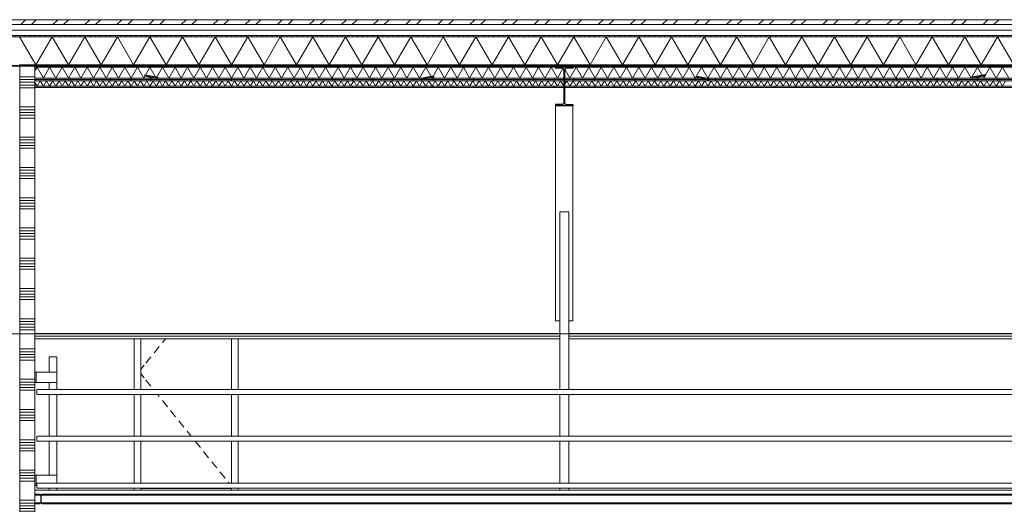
# Model space of a CAD drawing. Extents: x 0 to 92550, y 0 to 59400.
# Tile 11 of 37: x 30188 to 39954, y 17060 to 21865. Entities that reach past the tile are written whole.
import ezdxf
from ezdxf.xclip import XClip

# ---------------------------------------------------------------- set-up
doc = ezdxf.new("R2010")
doc.units = 0
doc.header["$MEASUREMENT"] = 0
doc.header["$XCLIPFRAME"] = 0
for name, pattern in [('Streep-streepje', [1300, 1000, -100, 100, -100]), ('Streeplijn fijn', [234.119993, 155.999994, -78.119999]), ('Streeplijn grof', [937.5, 625, -312.5])]:
    doc.linetypes.add(name, pattern=pattern)
for name, color, linetype in [('ZZ 22 Binnenwand metal stud', 7, 'Continuous'), ('ZZ 23 Techniekbrug', 7, 'Continuous'), ('ZZ 27 Dakconstructie', 7, 'Continuous'), ('ZZ 28 HDC staalconstructies', 7, 'Continuous'), ('ZZ 45 Plafond verlaagd plafond algemeen', 7, 'Continuous'), ('ZZ 47 Dakafwerking metalen dakbedekking', 7, 'Continuous'), ('ZZ B Bouwbesluitlijnen', 7, 'Continuous')]:
    doc.layers.add(name, color=color, linetype=linetype)
pattern_1 = [(90, (51688.87, 11700), (-200, 0), [])]

# ---------------------------------------------------------------- blocks, each defined once
blk = doc.blocks.new('*X75')
at = {"layer": 'ZZ 22 Binnenwand metal stud', "color": 7, "linetype": 'Continuous', "lineweight": 5, "ltscale": 0.01}
for p, q in [((30290.6, 21300), (30188.9, 21300)), ((30338.9, 21300), (30290.6, 21300)), ((30290.6, 21272.6), (30188.9, 21272.6)), ((30290.6, 21245.1), (30188.9, 21245.1)), ((30290.6, 21217.7), (30188.9, 21217.7)), ((30338.9, 21272.6), (30290.6, 21272.6)), ((30338.9, 21245.1), (30290.6, 21245.1)), ((30338.9, 21217.7), (30290.6, 21217.7)), ((30290.6, 21190.3), (30188.9, 21190.3)), ((30338.9, 21190.3), (30290.6, 21190.3)), ((30290.6, 21000), (30188.9, 21000)), ((30338.9, 21000), (30290.6, 21000)), ((30290.6, 20972.6), (30188.9, 20972.6)), ((30290.6, 20945.1), (30188.9, 20945.1)), ((30290.6, 20917.7), (30188.9, 20917.7)), ((30338.9, 20972.6), (30290.6, 20972.6)), ((30338.9, 20945.1), (30290.6, 20945.1)), ((30338.9, 20917.7), (30290.6, 20917.7)), ((30290.6, 20890.3), (30188.9, 20890.3)), ((30338.9, 20890.3), (30290.6, 20890.3)), ((30290.6, 20700), (30188.9, 20700)), ((30290.6, 20672.6), (30188.9, 20672.6)), ((30290.6, 20645.1), (30188.9, 20645.1)), ((30290.6, 20617.7), (30188.9, 20617.7)), ((30338.9, 20700), (30290.6, 20700)), ((30338.9, 20672.6), (30290.6, 20672.6)), ((30338.9, 20645.1), (30290.6, 20645.1)), ((30338.9, 20617.7), (30290.6, 20617.7)), ((30290.6, 20590.3), (30188.9, 20590.3)), ((30338.9, 20590.3), (30290.6, 20590.3)), ((30290.6, 20400), (30188.9, 20400)), ((30290.6, 20372.6), (30188.9, 20372.6)), ((30290.6, 20345.1), (30188.9, 20345.1)), ((30290.6, 20317.7), (30188.9, 20317.7)), ((30338.9, 20400), (30290.6, 20400)), ((30338.9, 20372.6), (30290.6, 20372.6)), ((30338.9, 20345.1), (30290.6, 20345.1)), ((30338.9, 20317.7), (30290.6, 20317.7)), ((30290.6, 20290.3), (30188.9, 20290.3)), ((30338.9, 20290.3), (30290.6, 20290.3)), ((30290.6, 20100), (30188.9, 20100)), ((30290.6, 20072.6), (30188.9, 20072.6)), ((30290.6, 20045.1), (30188.9, 20045.1)), ((30338.9, 20100), (30290.6, 20100)), ((30338.9, 20072.6), (30290.6, 20072.6)), ((30338.9, 20045.1), (30290.6, 20045.1)), ((30290.6, 20017.7), (30188.9, 20017.7)), ((30290.6, 19990.3), (30188.9, 19990.3)), ((30338.9, 20017.7), (30290.6, 20017.7)), ((30338.9, 19990.3), (30290.6, 19990.3)), ((30290.6, 19800), (30188.9, 19800)), ((30290.6, 19772.6), (30188.9, 19772.6)), ((30290.6, 19745.1), (30188.9, 19745.1)), ((30338.9, 19800), (30290.6, 19800)), ((30338.9, 19772.6), (30290.6, 19772.6)), ((30338.9, 19745.1), (30290.6, 19745.1)), ((30290.6, 19717.7), (30188.9, 19717.7)), ((30290.6, 19690.3), (30188.9, 19690.3)), ((30338.9, 19717.7), (30290.6, 19717.7)), ((30338.9, 19690.3), (30290.6, 19690.3)), ((30290.6, 19500), (30188.9, 19500)), ((30290.6, 19472.6), (30188.9, 19472.6)), ((30290.6, 19445.1), (30188.9, 19445.1)), ((30338.9, 19500), (30290.6, 19500)), ((30338.9, 19472.6), (30290.6, 19472.6)), ((30338.9, 19445.1), (30290.6, 19445.1)), ((30290.6, 19417.7), (30188.9, 19417.7)), ((30290.6, 19390.3), (30188.9, 19390.3)), ((30338.9, 19417.7), (30290.6, 19417.7)), ((30338.9, 19390.3), (30290.6, 19390.3)), ((30290.6, 19200), (30188.9, 19200)), ((30290.6, 19172.6), (30188.9, 19172.6)), ((30290.6, 19145.1), (30188.9, 19145.1)), ((30338.9, 19200), (30290.6, 19200)), ((30338.9, 19172.6), (30290.6, 19172.6)), ((30338.9, 19145.1), (30290.6, 19145.1)), ((30290.6, 19117.7), (30188.9, 19117.7)), ((30290.6, 19090.3), (30188.9, 19090.3)), ((30338.9, 19117.7), (30290.6, 19117.7)), ((30338.9, 19090.3), (30290.6, 19090.3)), ((30290.6, 18900), (30188.9, 18900)), ((30290.6, 18872.6), (30188.9, 18872.6)), ((30338.9, 18900), (30290.6, 18900)), ((30338.9, 18872.6), (30290.6, 18872.6)), ((30290.6, 18845.1), (30188.9, 18845.1)), ((30290.6, 18817.7), (30188.9, 18817.7)), ((30290.6, 18790.3), (30188.9, 18790.3)), ((30338.9, 18845.1), (30290.6, 18845.1)), ((30338.9, 18817.7), (30290.6, 18817.7)), ((30338.9, 18790.3), (30290.6, 18790.3)), ((30290.6, 18600), (30188.9, 18600)), ((30290.6, 18572.6), (30188.9, 18572.6)), ((30338.9, 18600), (30290.6, 18600)), ((30338.9, 18572.6), (30290.6, 18572.6)), ((30290.6, 18545.1), (30188.9, 18545.1)), ((30290.6, 18517.7), (30188.9, 18517.7)), ((30290.6, 18490.3), (30188.9, 18490.3)), ((30338.9, 18545.1), (30290.6, 18545.1)), ((30338.9, 18517.7), (30290.6, 18517.7)), ((30338.9, 18490.3), (30290.6, 18490.3)), ((30290.6, 18300), (30188.9, 18300)), ((30290.6, 18272.6), (30188.9, 18272.6)), ((30338.9, 18300), (30290.6, 18300)), ((30338.9, 18272.6), (30290.6, 18272.6)), ((30290.6, 18245.1), (30188.9, 18245.1)), ((30290.6, 18217.7), (30188.9, 18217.7)), ((30290.6, 18190.3), (30188.9, 18190.3)), ((30338.9, 18245.1), (30290.6, 18245.1)), ((30338.9, 18217.7), (30290.6, 18217.7)), ((30338.9, 18190.3), (30290.6, 18190.3)), ((30290.6, 18000), (30188.9, 18000)), ((30290.6, 17972.6), (30188.9, 17972.6)), ((30338.9, 18000), (30290.6, 18000)), ((30338.9, 17972.6), (30290.6, 17972.6)), ((30290.6, 17945.1), (30188.9, 17945.1)), ((30290.6, 17917.7), (30188.9, 17917.7)), ((30290.6, 17890.3), (30188.9, 17890.3)), ((30338.9, 17945.1), (30290.6, 17945.1)), ((30338.9, 17917.7), (30290.6, 17917.7)), ((30338.9, 17890.3), (30290.6, 17890.3)), ((30290.6, 17700), (30188.9, 17700)), ((30338.9, 17700), (30290.6, 17700)), ((30290.6, 17672.6), (30188.9, 17672.6)), ((30290.6, 17645.1), (30188.9, 17645.1)), ((30290.6, 17617.7), (30188.9, 17617.7)), ((30290.6, 17590.3), (30188.9, 17590.3)), ((30338.9, 17672.6), (30290.6, 17672.6)), ((30338.9, 17645.1), (30290.6, 17645.1)), ((30338.9, 17617.7), (30290.6, 17617.7)), ((30338.9, 17590.3), (30290.6, 17590.3)), ((30290.6, 17400), (30188.9, 17400)), ((30338.9, 17400), (30290.6, 17400)), ((30290.6, 17372.6), (30188.9, 17372.6)), ((30290.6, 17345.1), (30188.9, 17345.1)), ((30290.6, 17317.7), (30188.9, 17317.7)), ((30290.6, 17290.3), (30188.9, 17290.3)), ((30338.9, 17372.6), (30290.6, 17372.6)), ((30338.9, 17345.1), (30290.6, 17345.1)), ((30338.9, 17317.7), (30290.6, 17317.7)), ((30338.9, 17290.3), (30290.6, 17290.3)), ((30290.6, 17100), (30188.9, 17100)), ((30338.9, 17100), (30290.6, 17100)), ((30290.6, 17072.6), (30188.9, 17072.6)), ((30290.6, 17045.1), (30188.9, 17045.1)), ((30290.6, 17017.7), (30188.9, 17017.7)), ((30338.9, 17072.6), (30290.6, 17072.6)), ((30338.9, 17045.1), (30290.6, 17045.1)), ((30338.9, 17017.7), (30290.6, 17017.7)), ((30290.6, 16990.3), (30188.9, 16990.3)), ((30338.9, 16990.3), (30290.6, 16990.3)), ((30290.6, 16800), (30188.9, 16800)), ((30338.9, 16800), (30290.6, 16800)), ((30290.6, 16772.6), (30188.9, 16772.6)), ((30290.6, 16745.1), (30188.9, 16745.1)), ((30290.6, 16717.7), (30188.9, 16717.7)), ((30338.9, 16772.6), (30290.6, 16772.6)), ((30338.9, 16745.1), (30290.6, 16745.1)), ((30338.9, 16717.7), (30290.6, 16717.7)), ((30290.6, 16690.3), (30188.9, 16690.3)), ((30338.9, 16690.3), (30290.6, 16690.3)), ((30290.6, 16500), (30188.9, 16500)), ((30290.6, 16472.6), (30188.9, 16472.6)), ((30290.6, 16445.1), (30188.9, 16445.1)), ((30290.6, 16417.7), (30188.9, 16417.7)), ((30338.9, 16500), (30290.6, 16500)), ((30338.9, 16472.6), (30290.6, 16472.6)), ((30338.9, 16445.1), (30290.6, 16445.1)), ((30338.9, 16417.7), (30290.6, 16417.7)), ((30290.6, 16390.3), (30188.9, 16390.3)), ((30338.9, 16390.3), (30290.6, 16390.3)), ((30290.6, 16200), (30188.9, 16200)), ((30290.6, 16172.6), (30188.9, 16172.6)), ((30290.6, 16145.1), (30188.9, 16145.1)), ((30290.6, 16117.7), (30188.9, 16117.7)), ((30338.9, 16200), (30290.6, 16200)), ((30338.9, 16172.6), (30290.6, 16172.6)), ((30338.9, 16145.1), (30290.6, 16145.1)), ((30338.9, 16117.7), (30290.6, 16117.7)), ((30290.6, 16090.3), (30188.9, 16090.3)), ((30338.9, 16090.3), (30290.6, 16090.3)), ((30290.6, 15900), (30188.9, 15900)), ((30290.6, 15872.6), (30188.9, 15872.6)), ((30290.6, 15845.1), (30188.9, 15845.1)), ((30338.9, 15900), (30290.6, 15900)), ((30338.9, 15872.6), (30290.6, 15872.6)), ((30338.9, 15845.1), (30290.6, 15845.1)), ((30290.6, 15817.7), (30188.9, 15817.7)), ((30290.6, 15790.3), (30188.9, 15790.3)), ((30338.9, 15817.7), (30290.6, 15817.7)), ((30338.9, 15790.3), (30290.6, 15790.3)), ((30290.6, 15600), (30188.9, 15600)), ((30290.6, 15572.6), (30188.9, 15572.6)), ((30290.6, 15545.1), (30188.9, 15545.1)), ((30338.9, 15600), (30290.6, 15600)), ((30338.9, 15572.6), (30290.6, 15572.6)), ((30338.9, 15545.1), (30290.6, 15545.1)), ((30290.6, 15517.7), (30188.9, 15517.7)), ((30290.6, 15490.3), (30188.9, 15490.3)), ((30338.9, 15517.7), (30290.6, 15517.7)), ((30338.9, 15490.3), (30290.6, 15490.3))]:
    blk.add_line(p, q, dxfattribs=at)
blk = doc.blocks.new('*X89')
at = {"layer": 'ZZ 45 Plafond verlaagd plafond algemeen', "color": 7, "linetype": 'Continuous', "lineweight": 5, "ltscale": 0.01}
for p, q in [((30360.3, 21206.1), (30338.9, 21243.2)), ((30360.3, 21206.1), (30391.4, 21260)), ((30422.4, 21206.1), (30391.4, 21260)), ((30422.4, 21206.1), (30453.5, 21260)), ((30484.6, 21206.1), (30453.5, 21260)), ((30484.6, 21206.1), (30515.7, 21260)), ((30546.8, 21206.1), (30515.7, 21260)), ((30546.8, 21206.1), (30577.9, 21260)), ((30609, 21206.1), (30577.9, 21260)), ((30609, 21206.1), (30640.1, 21260)), ((30671.2, 21206.1), (30640.1, 21260)), ((30671.2, 21206.1), (30702.3, 21260)), ((30733.4, 21206.1), (30702.3, 21260)), ((30733.4, 21206.1), (30764.4, 21260)), ((30795.5, 21206.1), (30764.4, 21260)), ((30795.5, 21206.1), (30826.6, 21260)), ((30857.7, 21206.1), (30826.6, 21260)), ((30857.7, 21206.1), (30888.8, 21260)), ((30919.9, 21206.1), (30888.8, 21260)), ((30919.9, 21206.1), (30951, 21260)), ((30982.1, 21206.1), (30951, 21260)), ((30982.1, 21206.1), (31013.2, 21260)), ((31044.3, 21206.1), (31013.2, 21260)), ((31044.3, 21206.1), (31075.4, 21260)), ((31106.5, 21206.1), (31075.4, 21260)), ((31106.5, 21206.1), (31137.5, 21260)), ((31168.6, 21206.1), (31137.5, 21260)), ((31168.6, 21206.1), (31199.7, 21260)), ((31230.8, 21206.1), (31199.7, 21260)), ((31230.8, 21206.1), (31261.9, 21260)), ((31293, 21206.1), (31261.9, 21260)), ((31293, 21206.1), (31324.1, 21260)), ((31355.2, 21206.1), (31324.1, 21260)), ((31355.2, 21206.1), (31386.3, 21260)), ((31417.4, 21206.1), (31386.3, 21260)), ((31417.4, 21206.1), (31448.5, 21260)), ((31479.5, 21206.1), (31448.5, 21260)), ((31479.5, 21206.1), (31510.6, 21260)), ((31541.7, 21206.1), (31510.6, 21260)), ((31541.7, 21206.1), (31572.8, 21260)), ((31603.9, 21206.1), (31572.8, 21260)), ((31603.9, 21206.1), (31635, 21260)), ((31666.1, 21206.1), (31635, 21260)), ((31666.1, 21206.1), (31697.2, 21260)), ((31728.3, 21206.1), (31697.2, 21260)), ((31728.3, 21206.1), (31759.4, 21260)), ((31790.5, 21206.1), (31759.4, 21260)), ((31790.5, 21206.1), (31821.5, 21260)), ((31852.6, 21206.1), (31821.5, 21260)), ((31852.6, 21206.1), (31883.7, 21260)), ((31914.8, 21206.1), (31883.7, 21260)), ((31914.8, 21206.1), (31945.9, 21260)), ((31977, 21206.1), (31945.9, 21260)), ((31977, 21206.1), (32008.1, 21260)), ((32039.2, 21206.1), (32008.1, 21260)), ((32039.2, 21206.1), (32070.3, 21260)), ((32101.4, 21206.1), (32070.3, 21260)), ((32101.4, 21206.1), (32132.5, 21260)), ((32163.6, 21206.1), (32132.5, 21260)), ((32163.6, 21206.1), (32194.6, 21260)), ((32225.7, 21206.1), (32194.6, 21260)), ((32225.7, 21206.1), (32256.8, 21260)), ((32287.9, 21206.1), (32256.8, 21260)), ((32287.9, 21206.1), (32319, 21260)), ((32350.1, 21206.1), (32319, 21260)), ((32350.1, 21206.1), (32381.2, 21260)), ((32412.3, 21206.1), (32381.2, 21260)), ((32412.3, 21206.1), (32443.4, 21260)), ((32474.5, 21206.1), (32443.4, 21260)), ((32474.5, 21206.1), (32505.6, 21260)), ((32536.6, 21206.1), (32505.6, 21260)), ((32536.6, 21206.1), (32567.7, 21260)), ((32598.8, 21206.1), (32567.7, 21260)), ((32598.8, 21206.1), (32629.9, 21260)), ((32661, 21206.1), (32629.9, 21260)), ((32661, 21206.1), (32692.1, 21260)), ((32723.2, 21206.1), (32692.1, 21260)), ((32723.2, 21206.1), (32754.3, 21260)), ((32785.4, 21206.1), (32754.3, 21260)), ((32785.4, 21206.1), (32816.5, 21260)), ((32847.6, 21206.1), (32816.5, 21260)), ((32847.6, 21206.1), (32878.7, 21260)), ((32909.7, 21206.1), (32878.7, 21260)), ((32909.7, 21206.1), (32940.8, 21260)), ((32971.9, 21206.1), (32940.8, 21260)), ((32971.9, 21206.1), (33003, 21260)), ((33034.1, 21206.1), (33003, 21260)), ((33034.1, 21206.1), (33065.2, 21260)), ((33096.3, 21206.1), (33065.2, 21260)), ((33096.3, 21206.1), (33127.4, 21260)), ((33158.5, 21206.1), (33127.4, 21260)), ((33158.5, 21206.1), (33189.6, 21260)), ((33220.7, 21206.1), (33189.6, 21260)), ((33220.7, 21206.1), (33251.7, 21260)), ((33282.8, 21206.1), (33251.7, 21260)), ((33282.8, 21206.1), (33313.9, 21260)), ((33345, 21206.1), (33313.9, 21260)), ((33345, 21206.1), (33376.1, 21260)), ((33407.2, 21206.1), (33376.1, 21260)), ((33407.2, 21206.1), (33438.3, 21260)), ((33469.4, 21206.1), (33438.3, 21260)), ((33469.4, 21206.1), (33500.5, 21260)), ((33531.6, 21206.1), (33500.5, 21260)), ((33531.6, 21206.1), (33562.7, 21260)), ((33593.8, 21206.1), (33562.7, 21260)), ((33593.8, 21206.1), (33624.8, 21260)), ((33655.9, 21206.1), (33624.8, 21260)), ((33655.9, 21206.1), (33687, 21260)), ((33718.1, 21206.1), (33687, 21260)), ((33718.1, 21206.1), (33749.2, 21260)), ((33780.3, 21206.1), (33749.2, 21260)), ((33780.3, 21206.1), (33811.4, 21260)), ((33842.5, 21206.1), (33811.4, 21260)), ((33842.5, 21206.1), (33873.6, 21260)), ((33904.7, 21206.1), (33873.6, 21260)), ((33904.7, 21206.1), (33935.8, 21260)), ((33966.8, 21206.1), (33935.8, 21260)), ((33966.8, 21206.1), (33997.9, 21260)), ((34029, 21206.1), (33997.9, 21260)), ((34029, 21206.1), (34060.1, 21260)), ((34091.2, 21206.1), (34060.1, 21260)), ((34091.2, 21206.1), (34122.3, 21260)), ((34153.4, 21206.1), (34122.3, 21260)), ((34153.4, 21206.1), (34184.5, 21260)), ((34215.6, 21206.1), (34184.5, 21260)), ((34215.6, 21206.1), (34246.7, 21260)), ((34277.8, 21206.1), (34246.7, 21260)), ((34277.8, 21206.1), (34308.9, 21260)), ((34339.9, 21206.1), (34308.9, 21260)), ((34339.9, 21206.1), (34371, 21260)), ((34402.1, 21206.1), (34371, 21260)), ((34402.1, 21206.1), (34433.2, 21260)), ((34464.3, 21206.1), (34433.2, 21260)), ((34464.3, 21206.1), (34495.4, 21260)), ((34526.5, 21206.1), (34495.4, 21260)), ((34526.5, 21206.1), (34557.6, 21260)), ((34588.7, 21206.1), (34557.6, 21260)), ((34588.7, 21206.1), (34619.8, 21260)), ((34650.9, 21206.1), (34619.8, 21260)), ((34650.9, 21206.1), (34681.9, 21260)), ((34713, 21206.1), (34681.9, 21260)), ((34713, 21206.1), (34744.1, 21260)), ((34775.2, 21206.1), (34744.1, 21260)), ((34775.2, 21206.1), (34806.3, 21260)), ((34837.4, 21206.1), (34806.3, 21260)), ((34837.4, 21206.1), (34868.5, 21260)), ((34899.6, 21206.1), (34868.5, 21260)), ((34899.6, 21206.1), (34930.7, 21260)), ((34961.8, 21206.1), (34930.7, 21260)), ((34961.8, 21206.1), (34992.9, 21260)), ((35023.9, 21206.1), (34992.9, 21260)), ((35023.9, 21206.1), (35055, 21260)), ((35086.1, 21206.1), (35055, 21260)), ((35086.1, 21206.1), (35117.2, 21260)), ((35148.3, 21206.1), (35117.2, 21260)), ((35148.3, 21206.1), (35179.4, 21260)), ((35210.5, 21206.1), (35179.4, 21260)), ((35210.5, 21206.1), (35241.6, 21260)), ((35272.7, 21206.1), (35241.6, 21260)), ((35272.7, 21206.1), (35303.8, 21260)), ((35334.9, 21206.1), (35303.8, 21260)), ((35334.9, 21206.1), (35366, 21260)), ((35397, 21206.1), (35366, 21260)), ((35397, 21206.1), (35428.1, 21260)), ((35459.2, 21206.1), (35428.1, 21260)), ((35459.2, 21206.1), (35490.3, 21260)), ((35521.4, 21206.1), (35490.3, 21260)), ((35521.4, 21206.1), (35552.5, 21260)), ((35583.6, 21206.1), (35552.5, 21260)), ((35583.6, 21206.1), (35584.9, 21208.3))]:
    blk.add_line(p, q, dxfattribs=at)
blk = doc.blocks.new('*X90')
at = {"layer": 'ZZ 45 Plafond verlaagd plafond algemeen', "color": 7, "linetype": 'Continuous', "lineweight": 5, "ltscale": 0.01}
for p, q in [((35592.9, 21222.2), (35614.7, 21260)), ((35645.8, 21206.1), (35614.7, 21260)), ((35645.8, 21206.1), (35676.9, 21260)), ((35708, 21206.1), (35676.9, 21260)), ((35708, 21206.1), (35739, 21260)), ((35770.1, 21206.1), (35739, 21260)), ((35770.1, 21206.1), (35801.2, 21260)), ((35832.3, 21206.1), (35801.2, 21260)), ((35832.3, 21206.1), (35863.4, 21260)), ((35894.5, 21206.1), (35863.4, 21260)), ((35894.5, 21206.1), (35925.6, 21260)), ((35956.7, 21206.1), (35925.6, 21260)), ((35956.7, 21206.1), (35987.8, 21260)), ((36018.9, 21206.1), (35987.8, 21260)), ((36018.9, 21206.1), (36050, 21260)), ((36081.1, 21206.1), (36050, 21260)), ((36081.1, 21206.1), (36112.1, 21260)), ((36143.2, 21206.1), (36112.1, 21260)), ((36143.2, 21206.1), (36174.3, 21260)), ((36205.4, 21206.1), (36174.3, 21260)), ((36205.4, 21206.1), (36236.5, 21260)), ((36267.6, 21206.1), (36236.5, 21260)), ((36267.6, 21206.1), (36298.7, 21260)), ((36329.8, 21206.1), (36298.7, 21260)), ((36329.8, 21206.1), (36360.9, 21260)), ((36392, 21206.1), (36360.9, 21260)), ((36392, 21206.1), (36423.1, 21260)), ((36454.1, 21206.1), (36423.1, 21260)), ((36454.1, 21206.1), (36485.2, 21260)), ((36516.3, 21206.1), (36485.2, 21260)), ((36516.3, 21206.1), (36547.4, 21260)), ((36578.5, 21206.1), (36547.4, 21260)), ((36578.5, 21206.1), (36609.6, 21260)), ((36640.7, 21206.1), (36609.6, 21260)), ((36640.7, 21206.1), (36671.8, 21260)), ((36702.9, 21206.1), (36671.8, 21260)), ((36702.9, 21206.1), (36734, 21260)), ((36765.1, 21206.1), (36734, 21260)), ((36765.1, 21206.1), (36796.2, 21260)), ((36827.2, 21206.1), (36796.2, 21260)), ((36827.2, 21206.1), (36858.3, 21260)), ((36889.4, 21206.1), (36858.3, 21260)), ((36889.4, 21206.1), (36920.5, 21260)), ((36951.6, 21206.1), (36920.5, 21260)), ((36951.6, 21206.1), (36982.7, 21260)), ((37013.8, 21206.1), (36982.7, 21260)), ((37013.8, 21206.1), (37044.9, 21260)), ((37076, 21206.1), (37044.9, 21260)), ((37076, 21206.1), (37107.1, 21260)), ((37138.2, 21206.1), (37107.1, 21260)), ((37138.2, 21206.1), (37169.2, 21260)), ((37200.3, 21206.1), (37169.2, 21260)), ((37200.3, 21206.1), (37231.4, 21260)), ((37262.5, 21206.1), (37231.4, 21260)), ((37262.5, 21206.1), (37293.6, 21260)), ((37324.7, 21206.1), (37293.6, 21260)), ((37324.7, 21206.1), (37355.8, 21260)), ((37386.9, 21206.1), (37355.8, 21260)), ((37386.9, 21206.1), (37418, 21260)), ((37449.1, 21206.1), (37418, 21260)), ((37449.1, 21206.1), (37480.2, 21260)), ((37511.3, 21206.1), (37480.2, 21260)), ((37511.3, 21206.1), (37542.3, 21260)), ((37573.4, 21206.1), (37542.3, 21260)), ((37573.4, 21206.1), (37604.5, 21260)), ((37635.6, 21206.1), (37604.5, 21260)), ((37635.6, 21206.1), (37666.7, 21260)), ((37697.8, 21206.1), (37666.7, 21260)), ((37697.8, 21206.1), (37728.9, 21260)), ((37760, 21206.1), (37728.9, 21260)), ((37760, 21206.1), (37791.1, 21260)), ((37822.2, 21206.1), (37791.1, 21260)), ((37822.2, 21206.1), (37853.3, 21260)), ((37884.3, 21206.1), (37853.3, 21260)), ((37884.3, 21206.1), (37915.4, 21260)), ((37946.5, 21206.1), (37915.4, 21260)), ((37946.5, 21206.1), (37977.6, 21260)), ((38008.7, 21206.1), (37977.6, 21260)), ((38008.7, 21206.1), (38039.8, 21260)), ((38070.9, 21206.1), (38039.8, 21260)), ((38070.9, 21206.1), (38102, 21260)), ((38133.1, 21206.1), (38102, 21260)), ((38133.1, 21206.1), (38164.2, 21260)), ((38195.3, 21206.1), (38164.2, 21260)), ((38195.3, 21206.1), (38226.3, 21260)), ((38257.4, 21206.1), (38226.3, 21260)), ((38257.4, 21206.1), (38288.5, 21260)), ((38319.6, 21206.1), (38288.5, 21260)), ((38319.6, 21206.1), (38350.7, 21260)), ((38381.8, 21206.1), (38350.7, 21260)), ((38381.8, 21206.1), (38412.9, 21260)), ((38444, 21206.1), (38412.9, 21260)), ((38444, 21206.1), (38475.1, 21260)), ((38506.2, 21206.1), (38475.1, 21260)), ((38506.2, 21206.1), (38537.3, 21260)), ((38568.4, 21206.1), (38537.3, 21260)), ((38568.4, 21206.1), (38599.4, 21260)), ((38630.5, 21206.1), (38599.4, 21260)), ((38630.5, 21206.1), (38661.6, 21260)), ((38692.7, 21206.1), (38661.6, 21260)), ((38692.7, 21206.1), (38723.8, 21260)), ((38754.9, 21206.1), (38723.8, 21260)), ((38754.9, 21206.1), (38786, 21260)), ((38817.1, 21206.1), (38786, 21260)), ((38817.1, 21206.1), (38848.2, 21260)), ((38879.3, 21206.1), (38848.2, 21260)), ((38879.3, 21206.1), (38910.4, 21260)), ((38941.4, 21206.1), (38910.4, 21260)), ((38941.4, 21206.1), (38972.5, 21260)), ((39003.6, 21206.1), (38972.5, 21260)), ((39003.6, 21206.1), (39034.7, 21260)), ((39065.8, 21206.1), (39034.7, 21260)), ((39065.8, 21206.1), (39096.9, 21260)), ((39128, 21206.1), (39096.9, 21260)), ((39128, 21206.1), (39159.1, 21260)), ((39190.2, 21206.1), (39159.1, 21260)), ((39190.2, 21206.1), (39221.3, 21260)), ((39252.4, 21206.1), (39221.3, 21260)), ((39252.4, 21206.1), (39283.5, 21260)), ((39314.5, 21206.1), (39283.5, 21260)), ((39314.5, 21206.1), (39345.6, 21260)), ((39376.7, 21206.1), (39345.6, 21260)), ((39376.7, 21206.1), (39407.8, 21260)), ((39438.9, 21206.1), (39407.8, 21260)), ((39438.9, 21206.1), (39470, 21260)), ((39501.1, 21206.1), (39470, 21260)), ((39501.1, 21206.1), (39532.2, 21260)), ((39563.3, 21206.1), (39532.2, 21260)), ((39563.3, 21206.1), (39594.4, 21260)), ((39625.5, 21206.1), (39594.4, 21260)), ((39625.5, 21206.1), (39656.5, 21260)), ((39687.6, 21206.1), (39656.5, 21260)), ((39687.6, 21206.1), (39718.7, 21260)), ((39749.8, 21206.1), (39718.7, 21260)), ((39749.8, 21206.1), (39780.9, 21260)), ((39812, 21206.1), (39780.9, 21260)), ((39812, 21206.1), (39843.1, 21260)), ((39874.2, 21206.1), (39843.1, 21260)), ((39874.2, 21206.1), (39905.3, 21260)), ((39936.4, 21206.1), (39905.3, 21260)), ((39936.4, 21206.1), (39967.5, 21260))]:
    blk.add_line(p, q, dxfattribs=at)
blk = doc.blocks.new('*X91')
at = {"layer": 'ZZ 45 Plafond verlaagd plafond algemeen', "color": 7, "linetype": 'Continuous', "lineweight": 5, "ltscale": 0.01}
for p, q in [((30338.9, 21357.6), (30360.3, 21394.6)), ((30422.4, 21286.9), (30360.3, 21394.6)), ((30422.4, 21286.9), (30484.6, 21394.6)), ((30546.8, 21286.9), (30484.6, 21394.6)), ((30546.8, 21286.9), (30609, 21394.6)), ((30671.2, 21286.9), (30609, 21394.6)), ((30671.2, 21286.9), (30733.4, 21394.6)), ((30795.5, 21286.9), (30733.4, 21394.6)), ((30795.5, 21286.9), (30857.7, 21394.6)), ((30919.9, 21286.9), (30857.7, 21394.6)), ((30919.9, 21286.9), (30982.1, 21394.6)), ((31044.3, 21286.9), (30982.1, 21394.6)), ((31044.3, 21286.9), (31106.5, 21394.6)), ((31168.6, 21286.9), (31106.5, 21394.6)), ((31168.6, 21286.9), (31230.8, 21394.6)), ((31293, 21286.9), (31230.8, 21394.6)), ((31293, 21286.9), (31355.2, 21394.6)), ((31417.4, 21286.9), (31355.2, 21394.6)), ((31417.4, 21286.9), (31479.5, 21394.6)), ((31541.7, 21286.9), (31479.5, 21394.6)), ((31541.7, 21286.9), (31603.9, 21394.6)), ((31666.1, 21286.9), (31603.9, 21394.6)), ((31666.1, 21286.9), (31728.3, 21394.6)), ((31790.5, 21286.9), (31728.3, 21394.6)), ((31790.5, 21286.9), (31852.6, 21394.6)), ((31914.8, 21286.9), (31852.6, 21394.6)), ((31914.8, 21286.9), (31977, 21394.6)), ((32039.2, 21286.9), (31977, 21394.6)), ((32039.2, 21286.9), (32101.4, 21394.6)), ((32163.6, 21286.9), (32101.4, 21394.6)), ((32163.6, 21286.9), (32225.7, 21394.6)), ((32287.9, 21286.9), (32225.7, 21394.6)), ((32287.9, 21286.9), (32350.1, 21394.6)), ((32412.3, 21286.9), (32350.1, 21394.6)), ((32412.3, 21286.9), (32474.5, 21394.6)), ((32536.6, 21286.9), (32474.5, 21394.6)), ((32536.6, 21286.9), (32598.8, 21394.6)), ((32661, 21286.9), (32598.8, 21394.6)), ((32661, 21286.9), (32723.2, 21394.6)), ((32785.4, 21286.9), (32723.2, 21394.6)), ((32785.4, 21286.9), (32847.6, 21394.6)), ((32909.7, 21286.9), (32847.6, 21394.6)), ((32909.7, 21286.9), (32971.9, 21394.6)), ((33034.1, 21286.9), (32971.9, 21394.6)), ((33034.1, 21286.9), (33096.3, 21394.6)), ((33158.5, 21286.9), (33096.3, 21394.6)), ((33158.5, 21286.9), (33220.7, 21394.6)), ((33282.8, 21286.9), (33220.7, 21394.6)), ((33282.8, 21286.9), (33345, 21394.6)), ((33407.2, 21286.9), (33345, 21394.6)), ((33407.2, 21286.9), (33469.4, 21394.6)), ((33531.6, 21286.9), (33469.4, 21394.6)), ((33531.6, 21286.9), (33593.8, 21394.6)), ((33655.9, 21286.9), (33593.8, 21394.6)), ((33655.9, 21286.9), (33718.1, 21394.6)), ((33780.3, 21286.9), (33718.1, 21394.6)), ((33780.3, 21286.9), (33842.5, 21394.6)), ((33904.7, 21286.9), (33842.5, 21394.6)), ((33904.7, 21286.9), (33966.8, 21394.6)), ((34029, 21286.9), (33966.8, 21394.6)), ((34029, 21286.9), (34091.2, 21394.6)), ((34153.4, 21286.9), (34091.2, 21394.6)), ((34153.4, 21286.9), (34215.6, 21394.6)), ((34277.8, 21286.9), (34215.6, 21394.6)), ((34277.8, 21286.9), (34339.9, 21394.6)), ((34402.1, 21286.9), (34339.9, 21394.6)), ((34402.1, 21286.9), (34464.3, 21394.6)), ((34526.5, 21286.9), (34464.3, 21394.6)), ((34526.5, 21286.9), (34588.7, 21394.6)), ((34650.9, 21286.9), (34588.7, 21394.6)), ((34650.9, 21286.9), (34713, 21394.6)), ((34775.2, 21286.9), (34713, 21394.6)), ((34775.2, 21286.9), (34837.4, 21394.6)), ((34899.6, 21286.9), (34837.4, 21394.6)), ((34899.6, 21286.9), (34961.8, 21394.6)), ((35023.9, 21286.9), (34961.8, 21394.6)), ((35023.9, 21286.9), (35086.1, 21394.6)), ((35148.3, 21286.9), (35086.1, 21394.6)), ((35148.3, 21286.9), (35210.5, 21394.6)), ((35272.7, 21286.9), (35210.5, 21394.6)), ((35272.7, 21286.9), (35334.9, 21394.6)), ((35397, 21286.9), (35334.9, 21394.6)), ((35397, 21286.9), (35459.2, 21394.6)), ((35521.4, 21286.9), (35459.2, 21394.6)), ((35521.4, 21286.9), (35576.7, 21382.7))]:
    blk.add_line(p, q, dxfattribs=at)
blk = doc.blocks.new('*X92')
at = {"layer": 'ZZ 45 Plafond verlaagd plafond algemeen', "color": 7, "linetype": 'Continuous', "lineweight": 5, "ltscale": 0.01}
for p, q in [((35645.8, 21286.9), (35708, 21394.6)), ((35770.1, 21286.9), (35708, 21394.6)), ((35770.1, 21286.9), (35832.3, 21394.6)), ((35894.5, 21286.9), (35832.3, 21394.6)), ((35894.5, 21286.9), (35956.7, 21394.6)), ((36018.9, 21286.9), (35956.7, 21394.6)), ((36018.9, 21286.9), (36081.1, 21394.6)), ((36143.2, 21286.9), (36081.1, 21394.6)), ((36143.2, 21286.9), (36205.4, 21394.6)), ((36267.6, 21286.9), (36205.4, 21394.6)), ((36267.6, 21286.9), (36329.8, 21394.6)), ((36392, 21286.9), (36329.8, 21394.6)), ((36392, 21286.9), (36454.1, 21394.6)), ((36516.3, 21286.9), (36454.1, 21394.6)), ((36516.3, 21286.9), (36578.5, 21394.6)), ((36640.7, 21286.9), (36578.5, 21394.6)), ((36640.7, 21286.9), (36702.9, 21394.6)), ((36765.1, 21286.9), (36702.9, 21394.6)), ((36765.1, 21286.9), (36827.2, 21394.6)), ((36889.4, 21286.9), (36827.2, 21394.6)), ((36889.4, 21286.9), (36951.6, 21394.6)), ((37013.8, 21286.9), (36951.6, 21394.6)), ((37013.8, 21286.9), (37076, 21394.6)), ((37138.2, 21286.9), (37076, 21394.6)), ((37138.2, 21286.9), (37200.3, 21394.6)), ((37262.5, 21286.9), (37200.3, 21394.6)), ((37262.5, 21286.9), (37324.7, 21394.6)), ((37386.9, 21286.9), (37324.7, 21394.6)), ((37386.9, 21286.9), (37449.1, 21394.6)), ((37511.3, 21286.9), (37449.1, 21394.6)), ((37511.3, 21286.9), (37573.4, 21394.6)), ((37635.6, 21286.9), (37573.4, 21394.6)), ((37635.6, 21286.9), (37697.8, 21394.6)), ((37760, 21286.9), (37697.8, 21394.6)), ((37760, 21286.9), (37822.2, 21394.6)), ((37884.3, 21286.9), (37822.2, 21394.6)), ((37884.3, 21286.9), (37946.5, 21394.6)), ((38008.7, 21286.9), (37946.5, 21394.6)), ((38008.7, 21286.9), (38070.9, 21394.6)), ((38133.1, 21286.9), (38070.9, 21394.6)), ((38133.1, 21286.9), (38195.3, 21394.6)), ((38257.4, 21286.9), (38195.3, 21394.6)), ((38257.4, 21286.9), (38319.6, 21394.6)), ((38381.8, 21286.9), (38319.6, 21394.6)), ((38381.8, 21286.9), (38444, 21394.6)), ((38506.2, 21286.9), (38444, 21394.6)), ((38506.2, 21286.9), (38568.4, 21394.6)), ((38630.5, 21286.9), (38568.4, 21394.6)), ((38630.5, 21286.9), (38692.7, 21394.6)), ((38754.9, 21286.9), (38692.7, 21394.6)), ((38754.9, 21286.9), (38817.1, 21394.6)), ((38879.3, 21286.9), (38817.1, 21394.6)), ((38879.3, 21286.9), (38941.4, 21394.6)), ((39003.6, 21286.9), (38941.4, 21394.6)), ((39003.6, 21286.9), (39065.8, 21394.6)), ((39128, 21286.9), (39065.8, 21394.6)), ((39128, 21286.9), (39190.2, 21394.6)), ((39252.4, 21286.9), (39190.2, 21394.6)), ((39252.4, 21286.9), (39314.5, 21394.6)), ((39376.7, 21286.9), (39314.5, 21394.6)), ((39376.7, 21286.9), (39438.9, 21394.6)), ((39501.1, 21286.9), (39438.9, 21394.6)), ((39501.1, 21286.9), (39563.3, 21394.6)), ((39625.5, 21286.9), (39563.3, 21394.6)), ((39625.5, 21286.9), (39687.6, 21394.6)), ((39749.8, 21286.9), (39687.6, 21394.6)), ((39749.8, 21286.9), (39812, 21394.6)), ((39874.2, 21286.9), (39812, 21394.6)), ((39874.2, 21286.9), (39936.4, 21394.6)), ((39998.6, 21286.9), (39936.4, 21394.6)), ((35645.8, 21286.9), (35594.9, 21375))]:
    blk.add_line(p, q, dxfattribs=at)
blk = doc.blocks.new('*X93')
at = {"layer": 'ZZ 27 Dakconstructie', "color": 7, "linetype": 'Continuous', "lineweight": 5, "ltscale": 0.01}
for p, q in [((30347.8, 21416.2), (30186.1, 21696.2)), ((30347.8, 21416.2), (30509.5, 21696.2)), ((30671.2, 21416.2), (30509.5, 21696.2)), ((30671.2, 21416.2), (30832.8, 21696.2)), ((30994.5, 21416.2), (30832.8, 21696.2)), ((30994.5, 21416.2), (31156.2, 21696.2)), ((31317.9, 21416.2), (31156.2, 21696.2)), ((31317.9, 21416.2), (31479.5, 21696.2)), ((31641.2, 21416.2), (31479.5, 21696.2)), ((31641.2, 21416.2), (31802.9, 21696.2)), ((31964.6, 21416.2), (31802.9, 21696.2)), ((31964.6, 21416.2), (32126.2, 21696.2)), ((32287.9, 21416.2), (32126.2, 21696.2)), ((32287.9, 21416.2), (32449.6, 21696.2)), ((32611.3, 21416.2), (32449.6, 21696.2)), ((32611.3, 21416.2), (32772.9, 21696.2)), ((32934.6, 21416.2), (32772.9, 21696.2)), ((32934.6, 21416.2), (33096.3, 21696.2)), ((33258, 21416.2), (33096.3, 21696.2)), ((33258, 21416.2), (33419.6, 21696.2)), ((33581.3, 21416.2), (33419.6, 21696.2)), ((33581.3, 21416.2), (33743, 21696.2)), ((33904.7, 21416.2), (33743, 21696.2)), ((33904.7, 21416.2), (34066.3, 21696.2)), ((34228, 21416.2), (34066.3, 21696.2)), ((34228, 21416.2), (34389.7, 21696.2)), ((34551.4, 21416.2), (34389.7, 21696.2)), ((34551.4, 21416.2), (34713, 21696.2)), ((34874.7, 21416.2), (34713, 21696.2)), ((34874.7, 21416.2), (35036.4, 21696.2)), ((35198.1, 21416.2), (35036.4, 21696.2)), ((35198.1, 21416.2), (35359.7, 21696.2)), ((35521.4, 21416.2), (35359.7, 21696.2)), ((35521.4, 21416.2), (35683.1, 21696.2)), ((35844.8, 21416.2), (35683.1, 21696.2)), ((35844.8, 21416.2), (36006.4, 21696.2)), ((36168.1, 21416.2), (36006.4, 21696.2)), ((36168.1, 21416.2), (36329.8, 21696.2)), ((36491.5, 21416.2), (36329.8, 21696.2)), ((36491.5, 21416.2), (36653.1, 21696.2)), ((36814.8, 21416.2), (36653.1, 21696.2)), ((36814.8, 21416.2), (36976.5, 21696.2)), ((37138.2, 21416.2), (36976.5, 21696.2)), ((37138.2, 21416.2), (37299.8, 21696.2)), ((37461.5, 21416.2), (37299.8, 21696.2)), ((37461.5, 21416.2), (37623.2, 21696.2)), ((37784.9, 21416.2), (37623.2, 21696.2)), ((37784.9, 21416.2), (37946.5, 21696.2)), ((38108.2, 21416.2), (37946.5, 21696.2)), ((38108.2, 21416.2), (38269.9, 21696.2)), ((38431.6, 21416.2), (38269.9, 21696.2)), ((38431.6, 21416.2), (38593.2, 21696.2)), ((38754.9, 21416.2), (38593.2, 21696.2)), ((38754.9, 21416.2), (38916.6, 21696.2)), ((39078.3, 21416.2), (38916.6, 21696.2)), ((39078.3, 21416.2), (39239.9, 21696.2)), ((39401.6, 21416.2), (39239.9, 21696.2)), ((39401.6, 21416.2), (39563.3, 21696.2)), ((39724.9, 21416.2), (39563.3, 21696.2)), ((39724.9, 21416.2), (39886.6, 21696.2)), ((40048.3, 21416.2), (39886.6, 21696.2))]:
    blk.add_line(p, q, dxfattribs=at)
blk = doc.blocks.new('Drawing_2_2', base_point=(51688.9, 11700))
at = {"layer": 'ZZ 27 Dakconstructie', "linetype": 'Continuous', "lineweight": 0, "true_color": 0x000000}
h = blk.add_hatch(dxfattribs=at)
h.set_pattern_fill('325_Hout_plaatmateriaal__BF', color=18, style=0, pattern_type=2)
h.set_pattern_definition([(90, (51688.867, 11700), (-50, 0), [])])
h.paths.add_polyline_path([(19738.9, 21696.2), (46687.9, 21696.2), (46687.9, 21709.1), (19738.9, 21709.1)])
at = {"layer": 'ZZ 28 HDC staalconstructies', "linetype": 'Continuous', "lineweight": 0, "true_color": 0x000000}
h = blk.add_hatch(dxfattribs=at)
h.set_pattern_fill('515_Staal_0002', color=18, style=0, pattern_type=2)
h.set_pattern_definition([(135, (51688.87, 11700), (159.099, 159.099), []), (135, (51635.83, 11646.97), (159.099, 159.099), [])])
h.paths.add_polyline_path([(35503.9, 21025.9), (35503.9, 21012.2), (35673.9, 21012.2), (35673.9, 21025.9), (35610.9, 21025.9), (35601.9, 21028.5), (35595.3, 21035.6), (35592.9, 21045.3), (35592.9, 21366.9), (35595.3, 21376.6), (35601.9, 21383.7), (35610.9, 21386.3), (35673.9, 21386.3), (35673.9, 21400), (35503.9, 21400), (35503.9, 21386.3), (35566.9, 21386.3), (35575.9, 21383.7), (35582.5, 21376.6), (35584.9, 21366.9), (35584.9, 21045.3), (35582.5, 21035.6), (35575.9, 21028.5), (35566.9, 21025.9)])
at = {"layer": 'ZZ 45 Plafond verlaagd plafond algemeen', "linetype": 'Continuous', "lineweight": 0, "true_color": 0x000000}
h = blk.add_hatch(dxfattribs=at)
h.set_pattern_fill('930_Lijnen_vert_200_0002', color=18, style=0, pattern_type=2)
h.set_pattern_definition(pattern_1)
h.paths.add_polyline_path([(35584.9, 21286.9), (30338.9, 21286.9), (30338.9, 21273.4), (35584.9, 21273.4)])
h = blk.add_hatch(dxfattribs=at)
h.set_pattern_fill('930_Lijnen_vert_200_0002', color=18, style=0, pattern_type=2)
h.set_pattern_definition(pattern_1)
h.paths.add_polyline_path([(35584.9, 21273.4), (30338.9, 21273.4), (30338.9, 21260), (35584.9, 21260)])
h = blk.add_hatch(dxfattribs=at)
h.set_pattern_fill('930_Lijnen_vert_200_0002', color=18, style=0, pattern_type=2)
h.set_pattern_definition(pattern_1)
h.paths.add_polyline_path([(30338.9, 21192.1), (35584.9, 21192.1), (35584.9, 21206.1), (30338.9, 21206.1)])
h = blk.add_hatch(dxfattribs=at)
h.set_pattern_fill('930_Lijnen_vert_200_0002', color=18, style=0, pattern_type=2)
h.set_pattern_definition(pattern_1)
h.paths.add_polyline_path([(46343.9, 21286.9), (35592.9, 21286.9), (35592.9, 21273.4), (46343.9, 21273.4)])
h = blk.add_hatch(dxfattribs=at)
h.set_pattern_fill('930_Lijnen_vert_200_0002', color=18, style=0, pattern_type=2)
h.set_pattern_definition(pattern_1)
h.paths.add_polyline_path([(46343.9, 21273.4), (35592.9, 21273.4), (35592.9, 21260), (46343.9, 21260)])
h = blk.add_hatch(dxfattribs=at)
h.set_pattern_fill('930_Lijnen_vert_200_0002', color=18, style=0, pattern_type=2)
h.set_pattern_definition(pattern_1)
h.paths.add_polyline_path([(46343.9, 21206.1), (35592.9, 21206.1), (35592.9, 21192.1), (46343.9, 21192.1)])
at = {"layer": 'ZZ 47 Dakafwerking metalen dakbedekking', "linetype": 'Continuous', "lineweight": 0, "true_color": 0x000000}
h = blk.add_hatch(dxfattribs=at)
h.set_pattern_fill('515_Staal_0002', color=18, style=0, pattern_type=2)
h.set_pattern_definition([(45, (51688.87, 11700), (-159.099, 159.099), []), (45, (51635.83, 11753.03), (-159.099, 159.099), [])])
h.paths.add_polyline_path([(10421.9, 21865.3), (10421.9, 21816.8), (46555.9, 21816.8), (46555.9, 21865.3)])
at = {"layer": 'ZZ 22 Binnenwand metal stud', "color": 7, "linetype": 'Continuous', "lineweight": 15, "ltscale": 0.01}
for p, q in [((30188.9, 21416.2), (30188.9, 15416)), ((30338.9, 21416.2), (30188.9, 21416.2)), ((30338.9, 21192.1), (30338.9, 15416))]:
    blk.add_line(p, q, dxfattribs=at)
at = {"layer": 'ZZ 22 Binnenwand metal stud', "color": 7, "linetype": 'Streep-streepje', "lineweight": 15, "ltscale": 0.01}
blk.add_line((7788.9, 18750), (49188.9, 18750), dxfattribs=at)
at = {"layer": 'ZZ 22 Binnenwand metal stud', "color": 7, "linetype": 'Continuous', "lineweight": 5, "ltscale": 0.01}
for p, q in [((31321.9, 18700), (31321.9, 18200)), ((31388.9, 18200), (31388.9, 18700)), ((31632.7, 18700), (31602.9, 18663.1)), ((32288.9, 18700), (32288.9, 18200)), ((32355.9, 18200), (32355.9, 18700)), ((31571.5, 18624.2), (31521.3, 18561.9)), ((31489.9, 18522.9), (31439.7, 18460.7)), ((31422.1, 18438.8), (31388.9, 18397.6)), ((31422.1, 18314.2), (31388.9, 18355.4)), ((31489.9, 18230.1), (31439.7, 18292.3)), ((31321.9, 18150), (31321.9, 17735)), ((31388.9, 17735), (31388.9, 18150)), ((31571.5, 18128.8), (31554.5, 18150)), ((31653.1, 18027.6), (31602.9, 18089.9)), ((32288.9, 18150), (32288.9, 17735)), ((32355.9, 17735), (32355.9, 18150)), ((31734.7, 17926.4), (31684.5, 17988.7)), ((31816.3, 17825.2), (31766.1, 17887.5)), ((31889.1, 17735), (31847.7, 17786.3)), ((31321.9, 17685), (31321.9, 17270)), ((31388.9, 17270), (31388.9, 17685)), ((31979.5, 17622.8), (31929.4, 17685)), ((32288.9, 17685), (32288.9, 17270)), ((32355.9, 17270), (32355.9, 17685)), ((32061.1, 17521.6), (32010.9, 17583.9)), ((32142.7, 17420.4), (32092.5, 17482.7)), ((32224.3, 17319.2), (32174.1, 17381.5)), ((31321.9, 17220), (31321.9, 17200)), ((31388.9, 17200), (31388.9, 17220)), ((32288.9, 17218), (31388.9, 17218)), ((32263.9, 17270), (32255.7, 17280.3)), ((32288.9, 17220), (32288.9, 17200)), ((32355.9, 17200), (32355.9, 17220))]:
    blk.add_line(p, q, dxfattribs=at)
at = {"layer": 'ZZ 22 Binnenwand metal stud', "color": 7, "linetype": 'Continuous', "lineweight": 15, "ltscale": 0.01, "flags": 128}
blk.add_lwpolyline([(30338.9, 21416.2), (30338.9, 21394.6), (30338.9, 21286.9), (30338.9, 21273.4), (30338.9, 21260), (30338.9, 21206.1), (30338.9, 21192.1)], dxfattribs=at)
at = {"layer": 'ZZ 23 Techniekbrug', "color": 174, "linetype": 'Streeplijn fijn', "lineweight": 5, "ltscale": 0.01, "true_color": 0x0000aa}
for p, q in [((35544.4, 19960.4), (35547.8, 19960.4)), ((35544.4, 18200), (35544.4, 19960.4)), ((35547.8, 19960.4), (35557.4, 19960.4)), ((35557.4, 19960.4), (35571.9, 19960.4)), ((35571.9, 19960.4), (35588.9, 19960.4)), ((35588.9, 19960.4), (35605.9, 19960.4)), ((35605.9, 19960.4), (35620.3, 19960.4)), ((35620.3, 19960.4), (35629.9, 19960.4)), ((35629.9, 19960.4), (35633.3, 19960.4)), ((35633.3, 18200), (35633.3, 19960.4)), ((30478.6, 18521.6), (30554.8, 18521.6)), ((30478.6, 18369.2), (30478.6, 18521.6)), ((30554.8, 18369.2), (30554.8, 18521.6)), ((30338.9, 18369.2), (30351.6, 18369.2)), ((30351.6, 18369.2), (30554.8, 18369.2)), ((30351.6, 18267.6), (30351.6, 18369.2)), ((30554.8, 18267.6), (30554.8, 18369.2)), ((30338.9, 18267.6), (30351.6, 18267.6)), ((30351.6, 18267.6), (30554.8, 18267.6)), ((30478.6, 18200), (30478.6, 18267.6)), ((30554.8, 18200), (30554.8, 18267.6)), ((30358.9, 18199.6), (30358.9, 18200)), ((46323.9, 18200), (30358.9, 18200)), ((30358.9, 18198.5), (30358.9, 18199.6)), ((30358.9, 18196.7), (30358.9, 18198.5)), ((30358.9, 18194.2), (30358.9, 18196.7)), ((30358.9, 18191.1), (30358.9, 18194.2)), ((30358.9, 18187.5), (30358.9, 18191.1)), ((30358.9, 18183.6), (30358.9, 18187.5)), ((30358.9, 18179.3), (30358.9, 18183.6)), ((30358.9, 18175), (30358.9, 18179.3)), ((30358.9, 18170.7), (30358.9, 18175)), ((30358.9, 18166.4), (30358.9, 18170.7)), ((30358.9, 18162.5), (30358.9, 18166.4)), ((30358.9, 18158.9), (30358.9, 18162.5)), ((30358.9, 18155.8), (30358.9, 18158.9)), ((30358.9, 18153.3), (30358.9, 18155.8)), ((30358.9, 18151.5), (30358.9, 18153.3)), ((30358.9, 18150.4), (30358.9, 18151.5)), ((30358.9, 18150), (30358.9, 18150.4)), ((46323.9, 18150), (30358.9, 18150)), ((30478.6, 17735), (30478.6, 18150)), ((30554.8, 17735), (30554.8, 18150)), ((35544.4, 17735), (35544.4, 18150)), ((35633.3, 17735), (35633.3, 18150)), ((30358.9, 17734.6), (30358.9, 17735)), ((46323.9, 17735), (30358.9, 17735)), ((30358.9, 17733.5), (30358.9, 17734.6)), ((30358.9, 17731.7), (30358.9, 17733.5)), ((30358.9, 17729.2), (30358.9, 17731.7)), ((30358.9, 17726.1), (30358.9, 17729.2)), ((30358.9, 17722.5), (30358.9, 17726.1)), ((30358.9, 17718.6), (30358.9, 17722.5)), ((30358.9, 17714.3), (30358.9, 17718.6)), ((30358.9, 17710), (30358.9, 17714.3)), ((30358.9, 17705.7), (30358.9, 17710)), ((30358.9, 17701.4), (30358.9, 17705.7)), ((30358.9, 17697.5), (30358.9, 17701.4)), ((30358.9, 17693.9), (30358.9, 17697.5)), ((30358.9, 17690.8), (30358.9, 17693.9)), ((30358.9, 17688.3), (30358.9, 17690.8)), ((30358.9, 17686.5), (30358.9, 17688.3)), ((30358.9, 17685.4), (30358.9, 17686.5)), ((30358.9, 17685), (30358.9, 17685.4)), ((46323.9, 17685), (30358.9, 17685)), ((30478.6, 17349), (30478.6, 17685)), ((30554.8, 17349), (30554.8, 17685)), ((35544.4, 17270), (35544.4, 17685)), ((35633.3, 17270), (35633.3, 17685)), ((30338.9, 17349), (30351.6, 17349)), ((30351.6, 17349), (30554.8, 17349)), ((30351.6, 17247.4), (30351.6, 17349)), ((30554.8, 17270), (30554.8, 17349)), ((30338.9, 17247.4), (30351.6, 17247.4)), ((30338.9, 17200), (46343.9, 17200)), ((30351.6, 17247.4), (30358.9, 17247.4)), ((30358.9, 17269.6), (30358.9, 17270)), ((46323.9, 17270), (30358.9, 17270)), ((30358.9, 17268.5), (30358.9, 17269.6)), ((30358.9, 17266.7), (30358.9, 17268.5)), ((30358.9, 17264.2), (30358.9, 17266.7)), ((30358.9, 17261.1), (30358.9, 17264.2)), ((30358.9, 17257.5), (30358.9, 17261.1)), ((30358.9, 17253.6), (30358.9, 17257.5)), ((30358.9, 17249.3), (30358.9, 17253.6)), ((30358.9, 17245), (30358.9, 17249.3)), ((30358.9, 17240.7), (30358.9, 17245)), ((30358.9, 17236.4), (30358.9, 17240.7)), ((30358.9, 17232.5), (30358.9, 17236.4)), ((30358.9, 17228.9), (30358.9, 17232.5)), ((30358.9, 17225.8), (30358.9, 17228.9)), ((30358.9, 17223.3), (30358.9, 17225.8)), ((30358.9, 17221.5), (30358.9, 17223.3)), ((30358.9, 17220.4), (30358.9, 17221.5)), ((30358.9, 17220), (30358.9, 17220.4)), ((46323.9, 17220), (30358.9, 17220)), ((30478.6, 17200), (30478.6, 17220)), ((30554.8, 17200), (30554.8, 17220)), ((35544.4, 17200), (35544.4, 17220)), ((35633.3, 17200), (35633.3, 17220)), ((30338.9, 17162), (30384.4, 17162)), ((30338.9, 17150), (30396.4, 17150)), ((30384.4, 17162), (30392.9, 17158.5)), ((30392.9, 17158.5), (30396.4, 17150)), ((30396.4, 17150), (30396.4, 17076)), ((30401.4, 17150), (30404.9, 17158.5)), ((30401.4, 17076), (30401.4, 17150)), ((30401.4, 17150), (46343.9, 17150)), ((30404.9, 17158.5), (30413.4, 17162)), ((30413.4, 17162), (46343.9, 17162)), ((30338.9, 17076), (30396.4, 17076)), ((30338.9, 17064), (30384.4, 17064)), ((30392.9, 17067.5), (30384.4, 17064)), ((30396.4, 17076), (30392.9, 17067.5)), ((30404.9, 17067.5), (30401.4, 17076)), ((30401.4, 17076), (46343.9, 17076)), ((30413.4, 17064), (30404.9, 17067.5)), ((30413.4, 17064), (46343.9, 17064))]:
    blk.add_line(p, q, dxfattribs=at)
at = {"layer": 'ZZ 27 Dakconstructie', "color": 7, "linetype": 'Continuous', "lineweight": 9, "ltscale": 0.01}
for p, q in [((46525.9, 21763), (10451.9, 21763)), ((46687.9, 21696.2), (19738.9, 21696.2)), ((30188.9, 21416.2), (30183.9, 21416.2))]:
    blk.add_line(p, q, dxfattribs=at)
at = {"layer": 'ZZ 27 Dakconstructie', "color": 7, "linetype": 'Continuous', "lineweight": 9, "ltscale": 0.01, "flags": 128}
for points in [[(46525.9, 21709.1), (19738.9, 21709.1), (10451.9, 21709.1)], [(46438.9, 21416.2), (46368.9, 21416.2), (46356.4, 21416.2), (46343.9, 21416.2), (30338.9, 21416.2)]]:
    blk.add_lwpolyline(points, dxfattribs=at)
at = {"layer": 'ZZ 28 HDC staalconstructies', "color": 7, "linetype": 'Continuous', "lineweight": 25, "ltscale": 0.01}
for p, q in [((35503.9, 21400), (35503.9, 21386.3)), ((35673.9, 21400), (35503.9, 21400)), ((35673.9, 21400), (35673.9, 21386.3)), ((31429.5, 21317.8), (31429.5, 21307.2)), ((31429.5, 21317.8), (31553, 21294)), ((31429.5, 21307.2), (31553, 21283.4)), ((31553, 21294), (31553, 21283.4)), ((34292.4, 21304.7), (34168.9, 21280.8)), ((34292.4, 21294.2), (34168.9, 21270.3)), ((34292.4, 21304.7), (34292.4, 21294.2)), ((35575.9, 21383.7), (35582.5, 21376.6)), ((35601.9, 21383.7), (35595.3, 21376.6)), ((36900.3, 21304.7), (36900.3, 21294.2)), ((36900.3, 21304.7), (37023.8, 21280.8)), ((36900.3, 21294.2), (37023.8, 21270.3)), ((39763.2, 21317.8), (39639.8, 21294)), ((39763.2, 21307.2), (39639.8, 21283.4)), ((39639.8, 21294), (39639.8, 21283.4)), ((39763.2, 21317.8), (39763.2, 21307.2)), ((34168.9, 21280.8), (34168.9, 21270.3)), ((37023.8, 21280.8), (37023.8, 21270.3)), ((35503.9, 21025.9), (35503.9, 21012.2)), ((35673.9, 21012.2), (35503.9, 21012.2)), ((35582.5, 21035.6), (35575.9, 21028.5)), ((35595.3, 21035.6), (35601.9, 21028.5)), ((35673.9, 21025.9), (35673.9, 21012.2))]:
    blk.add_line(p, q, dxfattribs=at)
at = {"layer": 'ZZ 28 HDC staalconstructies', "color": 7, "linetype": 'Continuous', "lineweight": 5, "ltscale": 0.01}
for p, q in [((35503.9, 18879), (35503.9, 21012.2)), ((35673.9, 18879), (35673.9, 21012.2)), ((35503.9, 18879), (35544.4, 18879)), ((35633.3, 18879), (35673.9, 18879)), ((35544.4, 18755), (30338.9, 18755)), ((41094.4, 18755), (35633.3, 18755)), ((35544.4, 18728), (30338.9, 18728)), ((35544.4, 18700), (30338.9, 18700)), ((41094.4, 18728), (35633.3, 18728)), ((41094.4, 18700), (35633.3, 18700))]:
    blk.add_line(p, q, dxfattribs=at)
at = {"layer": 'ZZ 28 HDC staalconstructies', "color": 7, "linetype": 'Continuous', "lineweight": 25, "ltscale": 0.01, "flags": 128}
for points in [[(35575.9, 21383.7), (35566.9, 21386.3), (35503.9, 21386.3)], [(35582.5, 21376.6), (35584.9, 21366.9), (35584.9, 21045.3), (35582.5, 21035.6)], [(35595.3, 21376.6), (35592.9, 21366.9), (35592.9, 21045.3), (35595.3, 21035.6)], [(35673.9, 21386.3), (35610.9, 21386.3), (35601.9, 21383.7)], [(35575.9, 21028.5), (35566.9, 21025.9), (35503.9, 21025.9)], [(35601.9, 21028.5), (35610.9, 21025.9), (35673.9, 21025.9)]]:
    blk.add_lwpolyline(points, dxfattribs=at)
at = {"layer": 'ZZ 45 Plafond verlaagd plafond algemeen', "color": 7, "linetype": 'Continuous', "lineweight": 9, "ltscale": 0.01}
for p, q in [((46343.9, 21394.6), (30338.9, 21394.6)), ((46343.9, 21286.9), (30338.9, 21286.9)), ((46343.9, 21273.4), (30338.9, 21273.4)), ((46343.9, 21260), (30338.9, 21260)), ((46343.9, 21206.1), (30338.9, 21206.1)), ((46343.9, 21192.1), (30338.9, 21192.1))]:
    blk.add_line(p, q, dxfattribs=at)
at = {"layer": 'ZZ 47 Dakafwerking metalen dakbedekking', "color": 7, "linetype": 'Continuous', "lineweight": 9, "ltscale": 0.01}
for p, q in [((46555.9, 21865.3), (10421.9, 21865.3)), ((46525.9, 21816.8), (10451.9, 21816.8))]:
    blk.add_line(p, q, dxfattribs=at)
at = {"layer": 'ZZ B Bouwbesluitlijnen', "color": 1, "linetype": 'Streeplijn grof', "lineweight": 35, "ltscale": 0.01}
blk.add_line((10006.9, 21408.1), (46970.9, 21408.1), dxfattribs=at)
at = {"layer": 'ZZ 22 Binnenwand metal stud', "color": 7, "linetype": 'Continuous', "lineweight": 25, "ltscale": 0.01}
for name in ['*X93', '*X91', '*X92', '*X75', '*X89', '*X90']:
    blk.add_blockref(name, (0, 0), dxfattribs=at)

msp = doc.modelspace()

# ---------------------------------------------------------------- block references
at = {"color": 7, "linetype": 'Continuous', "lineweight": 25, "ltscale": 0.01}
ref = msp.add_blockref('Drawing_2_2', (51688.9, 11700), dxfattribs=at)
XClip(ref).set_block_clipping_path([(7788.8666666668, 8700), (50058.9566666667, 24700)])

doc.saveas('drawing.dxf')
